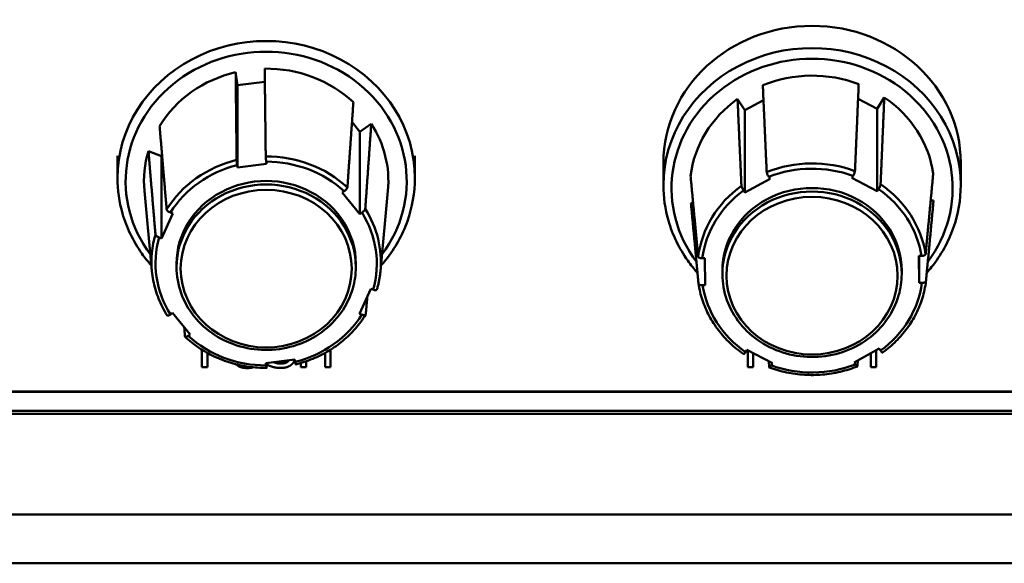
# Model space of a CAD drawing. Header units: inches. Extents: x 0.8 to 75.7, y -7.8 to 49.3.
# Tile 219 of 256: x 49.8 to 52.2, y 21.8 to 23.1. Entities that reach past the tile are written whole.
import ezdxf

# ---------------------------------------------------------------- set-up
doc = ezdxf.new("R2010")
doc.units = ezdxf.units.IN
doc.header["$MEASUREMENT"] = 0
doc.layers.add('Visible Edges(ROSSANSI)', color=7, linetype='Continuous', lineweight=50)
doc.layers.add('Visible Tangent Edges(ROSSANSI)', color=7, linetype='Continuous', lineweight=50)

msp = doc.modelspace()

# ---------------------------------------------------------------- linework, layer by layer
at = {"layer": 'Visible Edges(ROSSANSI)'}
for p, q in [((50.3388, 22.9955), (50.3434, 22.9635)), ((50.3434, 22.9635), (50.4105, 22.9717)), ((50.3434, 22.7615), (50.3434, 22.9635)), ((51.5708, 22.9296), (51.5887, 22.9019)), ((51.5887, 22.9019), (51.6344, 22.9269)), ((51.8667, 22.9299), (51.9139, 22.9054)), ((51.9139, 22.9054), (51.931, 22.9335)), ((51.5887, 22.6999), (51.5887, 22.9019)), ((51.9139, 22.7035), (51.9139, 22.9054)), ((50.6244, 22.8728), (50.644, 22.8493)), ((50.644, 22.8493), (50.6717, 22.8689)), ((50.644, 22.6473), (50.644, 22.8493)), ((50.1247, 22.8019), (50.157, 22.7896)), ((50.157, 22.7896), (50.1581, 22.7921)), ((50.0487, 22.79), (50.0487, 22.7358)), ((50.157, 22.5877), (50.157, 22.7896)), ((50.4148, 22.7703), (50.3434, 22.7615)), ((50.4139, 22.776), (50.4148, 22.7703)), ((50.7787, 22.79), (50.7787, 22.7358)), ((51.3887, 22.773), (51.3887, 22.7185)), ((52.1187, 22.773), (52.1187, 22.7185)), ((50.3434, 22.7615), (50.3426, 22.7673)), ((51.6506, 22.7338), (51.5887, 22.6999)), ((51.6474, 22.7387), (51.6506, 22.7338)), ((51.8511, 22.7359), (51.8542, 22.741)), ((51.9139, 22.7035), (51.8511, 22.7359)), ((50.1333, 22.5075), (50.1148, 22.7042)), ((50.6001, 22.6999), (50.6051, 22.7034)), ((50.644, 22.6473), (50.6001, 22.6999)), ((50.6942, 22.5075), (50.7126, 22.7042)), ((51.5887, 22.6999), (51.5855, 22.7049)), ((51.9169, 22.7085), (51.9139, 22.7035)), ((51.4563, 22.6743), (51.4617, 22.6743)), ((52.0449, 22.6807), (52.052, 22.6807)), ((50.1845, 22.649), (50.157, 22.5877)), ((50.1787, 22.6512), (50.1845, 22.649)), ((50.649, 22.6508), (50.644, 22.6473)), ((50.157, 22.5877), (50.1512, 22.5899)), ((51.4842, 22.5389), (51.4905, 22.539)), ((51.4905, 22.539), (51.4913, 22.4727)), ((52.017, 22.4784), (52.0161, 22.5447)), ((52.0161, 22.5447), (52.0224, 22.5447)), ((52.017, 22.4784), (52.017, 22.5447)), ((50.1937, 22.5174), (50.1937, 22.526)), ((50.6337, 22.5174), (50.6337, 22.526)), ((51.5337, 22.5001), (51.5337, 22.5087)), ((51.9737, 22.5001), (51.9737, 22.5087)), ((52.0233, 22.4784), (52.017, 22.4784)), ((50.643, 22.403), (50.6704, 22.4643)), ((50.6704, 22.4643), (50.6762, 22.4621)), ((51.4913, 22.4727), (51.485, 22.4726)), ((50.1785, 22.4011), (50.1835, 22.4047)), ((50.1835, 22.4047), (50.2274, 22.3521)), ((50.6488, 22.4008), (50.643, 22.403)), ((50.2274, 22.3521), (50.2224, 22.3486)), ((50.2561, 22.3144), (50.2561, 22.2715)), ((50.5713, 22.2715), (50.5713, 22.3144)), ((51.5905, 22.3088), (51.5936, 22.3139)), ((51.5936, 22.3139), (51.6564, 22.2814)), ((51.5961, 22.3126), (51.5961, 22.2715)), ((51.8569, 22.2836), (51.9188, 22.3174)), ((51.9113, 22.2715), (51.9113, 22.3133)), ((51.9188, 22.3174), (51.922, 22.3124)), ((50.2694, 22.3058), (50.2708, 22.3058)), ((50.2694, 22.2715), (50.2694, 22.3058)), ((50.4127, 22.2817), (50.4841, 22.2904)), ((50.4841, 22.2904), (50.4849, 22.2847)), ((50.512, 22.2715), (50.512, 22.2862)), ((50.5581, 22.3066), (50.5581, 22.2715)), ((51.6094, 22.2715), (51.6094, 22.3057)), ((51.8981, 22.3061), (51.8981, 22.2715)), ((50.2561, 22.2715), (50.2694, 22.2715)), ((50.4135, 22.276), (50.4127, 22.2817)), ((50.4172, 22.2822), (50.4172, 22.277)), ((50.4987, 22.282), (50.4987, 22.2715)), ((50.4987, 22.2715), (50.512, 22.2715)), ((50.5581, 22.2715), (50.5713, 22.2715)), ((51.5961, 22.2715), (51.6094, 22.2715)), ((51.6564, 22.2814), (51.6533, 22.2764)), ((51.8601, 22.2786), (51.8569, 22.2836)), ((51.8981, 22.2715), (51.9113, 22.2715)), ((32.975, 22.2118), (56.0703, 22.2118)), ((56.0703, 22.211), (32.975, 22.211)), ((33.0342, 22.165), (56.0703, 22.165)), ((56.0803, 22.1569), (33.0242, 22.1569))]:
    msp.add_line(p, q, dxfattribs=at)
for centre, major_axis, start_param, end_param in [((51.7537, 22.773), (-0.365, 0), 3.141593, 6.283185), ((50.4137, 22.728), (0.3, 0), 1.823335, 2.629953), ((50.4137, 22.728), (0.3, 0), 0.776138, 1.582756), ((51.7537, 22.7107), (0.3, 0), 1.179263, 1.98588), ((51.7537, 22.7107), (-0.3, 0), 5.368053, 6.174671), ((51.7537, 22.7107), (0.3, 0), 0.132065, 0.938683), ((50.4137, 22.728), (0.3, 0), 6.197204, 6.818743), ((50.4137, 22.728), (-0.3, 0), 6.012126, 6.369167), ((50.4137, 22.526), (0.22, 0), 0, 3.141593), ((51.7537, 22.5087), (0.22, 0), 0, 3.141593)]:
    msp.add_ellipse(centre, major_axis=major_axis, ratio=0.920845, start_param=start_param, end_param=end_param, dxfattribs=at)
for points, weights in [([(50.3412, 22.7802), (50.34, 22.8844), (50.3388, 22.9955)], [1.00002012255, 1.00052363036, 1]), ([(50.4101, 23.0042), (50.4114, 22.8931), (50.4126, 22.789)], [1, 1.0005236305, 1.00002012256]), ([(51.6328, 22.9634), (51.6377, 22.8535), (51.6423, 22.7505)], [1, 1.0005236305, 1.00002012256]), ([(51.8591, 22.7528), (51.8635, 22.856), (51.8682, 22.966)], [1.00002012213, 1.00052361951, 1]), ([(50.6131, 22.7128), (50.6202, 22.8138), (50.6278, 22.9215)], [1.00002012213, 1.00052361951, 1]), ([(51.5803, 22.7166), (51.5757, 22.8197), (51.5708, 22.9296)], [1.00002012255, 1.00052363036, 1]), ([(51.931, 22.9335), (51.9263, 22.8235), (51.9219, 22.7203)], [1, 1.00052363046, 1.00002012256]), ([(50.6717, 22.8689), (50.6641, 22.7612), (50.657, 22.6603)], [1, 1.00052363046, 1.00002012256]), ([(50.1521, 22.8632), (50.161, 22.7575), (50.1694, 22.6585)], [1, 1.00052363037, 1.00002012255]), ([(50.1419, 22.5972), (50.1336, 22.6962), (50.1247, 22.8019)], [1.00002012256, 1.00052363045, 1]), ([(52.0325, 22.5486), (52.0415, 22.6446), (52.0511, 22.747)], [1.00002012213, 1.00052361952, 1]), ([(51.4555, 22.7406), (51.4651, 22.6384), (51.4741, 22.5425)], [1, 1.00052363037, 1.00002012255]), ([(51.475, 22.4763), (51.466, 22.5721), (51.4563, 22.6743)], [1.00002012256, 1.00052363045, 1]), ([(52.052, 22.6807), (52.0424, 22.5783), (52.0333, 22.4823)], [1, 1.00052363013, 1.00002012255]), ([(50.6621, 22.4457), (50.6601, 22.4232), (50.6581, 22.401)], [1.00020210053, 1.00014043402, 1.00002012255]), ([(50.2144, 22.3467), (50.2135, 22.3582), (50.2126, 22.3698)], [1.00002012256, 1.00008387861, 1.00013116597]), ([(51.6484, 22.272), (51.648, 22.279), (51.6477, 22.2859)], [1.00002012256, 1.0000593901, 1.00009241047]), ([(51.8659, 22.2885), (51.8656, 22.2814), (51.8652, 22.2744)], [1.00009366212, 1.00006013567, 1.00002012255]), ([(50.415, 22.282), (50.4149, 22.2762), (50.4149, 22.2705)], [1.00008136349, 1.00005292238, 1.00002012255])]:
    msp.add_rational_spline(points, weights, degree=2, dxfattribs=at)
for points, degree, knots in [([(50.3426, 22.7673), (50.3424, 22.7684), (50.3422, 22.7699), (50.3419, 22.7723), (50.3417, 22.7738), (50.3415, 22.7761), (50.3414, 22.7773), (50.3413, 22.779), (50.3412, 22.7797), (50.3412, 22.7802)], 3, [-0.037779, -0.037779, -0.037779, -0.037779, -0.02826573, -0.02826573, -0.01879725, -0.01879725, -0.0093788, -0.0093788, -0.00090854, -0.00090854, -0.00090854, -0.00090854]), ([(50.4126, 22.789), (50.4126, 22.7885), (50.4126, 22.7877), (50.4128, 22.7861), (50.4129, 22.7848), (50.4131, 22.7825), (50.4133, 22.7811), (50.4136, 22.7786), (50.4138, 22.7772), (50.4139, 22.776)], 3, [0.00090854, 0.00090854, 0.00090854, 0.00090854, 0.0093788, 0.0093788, 0.01879725, 0.01879725, 0.02826573, 0.02826573, 0.037779, 0.037779, 0.037779, 0.037779]), ([(51.6423, 22.7505), (51.6423, 22.75), (51.6424, 22.7493), (51.6429, 22.7477), (51.6433, 22.7466), (51.6442, 22.7445), (51.6448, 22.7432), (51.646, 22.741), (51.6468, 22.7397), (51.6474, 22.7387)], 3, [0.00090854, 0.00090854, 0.00090854, 0.00090854, 0.0093788, 0.0093788, 0.01879725, 0.01879725, 0.02826573, 0.02826573, 0.037779, 0.037779, 0.037779, 0.037779]), ([(51.8542, 22.741), (51.8548, 22.742), (51.8555, 22.7433), (51.8566, 22.7455), (51.8572, 22.7468), (51.8581, 22.7489), (51.8585, 22.75), (51.8589, 22.7516), (51.8591, 22.7523), (51.8591, 22.7528)], 3, [-0.037779, -0.037779, -0.037779, -0.037779, -0.02826573, -0.02826573, -0.01879725, -0.01879725, -0.0093788, -0.0093788, -0.00090854, -0.00090854, -0.00090854, -0.00090854]), ([(50.132, 22.5211), (50.1236, 22.5304), (50.1158, 22.5402), (50.0873, 22.5805), (50.0711, 22.6138), (50.0529, 22.677), (50.0487, 22.7064), (50.0487, 22.7358)], 3, [5.7287517, 5.7287517, 5.7287517, 5.7287517, 5.8366429, 5.8366429, 6.155794, 6.155794, 6.4154345, 6.4154345, 6.4154345, 6.4154345]), ([(50.7787, 22.7358), (50.7787, 22.6999), (50.7725, 22.6641), (50.7482, 22.5959), (50.7302, 22.5637), (50.7034, 22.5302), (50.6995, 22.5256), (50.6955, 22.5211)], 3, [3.2738418, 3.2738418, 3.2738418, 3.2738418, 3.5908137, 3.5908137, 3.9085572, 3.9085572, 3.9605246, 3.9605246, 3.9605246, 3.9605246]), ([(51.9219, 22.7203), (51.9218, 22.7199), (51.9217, 22.7191), (51.9213, 22.7176), (51.9209, 22.7164), (51.92, 22.7143), (51.9194, 22.713), (51.9183, 22.7108), (51.9175, 22.7095), (51.9169, 22.7085)], 3, [0.00090854, 0.00090854, 0.00090854, 0.00090854, 0.0093788, 0.0093788, 0.01879725, 0.01879725, 0.02826573, 0.02826573, 0.037779, 0.037779, 0.037779, 0.037779]), ([(50.6051, 22.7034), (50.6061, 22.7041), (50.6072, 22.705), (50.609, 22.7067), (50.61, 22.7077), (50.6114, 22.7094), (50.6121, 22.7103), (50.6128, 22.7117), (50.613, 22.7123), (50.6131, 22.7128)], 3, [-0.037779, -0.037779, -0.037779, -0.037779, -0.02826573, -0.02826573, -0.01879725, -0.01879725, -0.0093788, -0.0093788, -0.00090854, -0.00090854, -0.00090854, -0.00090854]), ([(51.4724, 22.5032), (51.4639, 22.5128), (51.456, 22.5227), (51.4273, 22.5632), (51.4111, 22.5965), (51.3929, 22.6597), (51.3887, 22.6891), (51.3887, 22.7185)], 3, [6.1299612, 6.1299612, 6.1299612, 6.1299612, 6.2397678, 6.2397678, 6.5589189, 6.5589189, 6.8185593, 6.8185593, 6.8185593, 6.8185593]), ([(51.5855, 22.7049), (51.5848, 22.7059), (51.5841, 22.7072), (51.5829, 22.7094), (51.5823, 22.7107), (51.5814, 22.7127), (51.581, 22.7139), (51.5805, 22.7154), (51.5803, 22.7162), (51.5803, 22.7166)], 3, [-0.037779, -0.037779, -0.037779, -0.037779, -0.02826573, -0.02826573, -0.01879725, -0.01879725, -0.0093788, -0.0093788, -0.00090854, -0.00090854, -0.00090854, -0.00090854]), ([(52.1187, 22.7185), (52.1187, 22.6826), (52.1125, 22.6467), (52.0882, 22.5786), (52.0702, 22.5464), (52.0434, 22.5128), (52.0394, 22.5082), (52.0353, 22.5036)], 3, [3.6769667, 3.6769667, 3.6769667, 3.6769667, 3.9939386, 3.9939386, 4.3116821, 4.3116821, 4.364248, 4.364248, 4.364248, 4.364248]), ([(50.1694, 22.6585), (50.1694, 22.658), (50.1697, 22.6574), (50.1705, 22.6562), (50.1713, 22.6555), (50.1729, 22.6542), (50.174, 22.6534), (50.1762, 22.6522), (50.1775, 22.6516), (50.1787, 22.6512)], 3, [0.00090854, 0.00090854, 0.00090854, 0.00090854, 0.0093788, 0.0093788, 0.01879725, 0.01879725, 0.02826573, 0.02826573, 0.037779, 0.037779, 0.037779, 0.037779]), ([(50.657, 22.6603), (50.6569, 22.6598), (50.6567, 22.6591), (50.656, 22.6578), (50.6553, 22.6568), (50.6539, 22.6552), (50.653, 22.6541), (50.6511, 22.6525), (50.65, 22.6515), (50.649, 22.6508)], 3, [0.00090854, 0.00090854, 0.00090854, 0.00090854, 0.0093788, 0.0093788, 0.01879725, 0.01879725, 0.02826573, 0.02826573, 0.037779, 0.037779, 0.037779, 0.037779]), ([(50.1512, 22.5899), (50.1501, 22.5903), (50.1487, 22.5909), (50.1466, 22.5921), (50.1454, 22.5929), (50.1438, 22.5942), (50.143, 22.5949), (50.1422, 22.5961), (50.1419, 22.5967), (50.1419, 22.5972)], 3, [-0.037779, -0.037779, -0.037779, -0.037779, -0.02826573, -0.02826573, -0.01879725, -0.01879725, -0.0093788, -0.0093788, -0.00090854, -0.00090854, -0.00090854, -0.00090854]), ([(51.4741, 22.5425), (51.4742, 22.5421), (51.4745, 22.5416), (51.4754, 22.5408), (51.4762, 22.5403), (51.4779, 22.5396), (51.4792, 22.5393), (51.4815, 22.539), (51.483, 22.5389), (51.4842, 22.5389)], 3, [0.00090854, 0.00090854, 0.00090854, 0.00090854, 0.0093788, 0.0093788, 0.01879725, 0.01879725, 0.02826573, 0.02826573, 0.037779, 0.037779, 0.037779, 0.037779]), ([(52.0224, 22.5447), (52.0237, 22.5447), (52.0251, 22.5449), (52.0274, 22.5453), (52.0287, 22.5456), (52.0304, 22.5463), (52.0313, 22.5468), (52.0322, 22.5477), (52.0324, 22.5482), (52.0325, 22.5486)], 3, [-0.037779, -0.037779, -0.037779, -0.037779, -0.02826573, -0.02826573, -0.01879725, -0.01879725, -0.0093788, -0.0093788, -0.00090854, -0.00090854, -0.00090854, -0.00090854]), ([(50.1707, 22.3987), (50.1665, 22.4053), (50.1626, 22.4121), (50.1555, 22.426), (50.1523, 22.433), (50.1466, 22.4474), (50.1441, 22.4548), (50.1398, 22.4696), (50.1379, 22.4771), (50.1351, 22.4922), (50.134, 22.4998), (50.1333, 22.5075)], 3, [5.8879153, 5.8879153, 5.8879153, 5.8879153, 5.9762228, 5.9762228, 6.0645303, 6.0645303, 6.1528379, 6.1528379, 6.2411454, 6.2411454, 6.3294529, 6.3294529, 6.3294529, 6.3294529]), ([(50.1937, 22.5174), (50.1937, 22.4958), (50.1975, 22.4742), (50.2121, 22.4331), (50.223, 22.4137), (50.2509, 22.3789), (50.2679, 22.3636), (50.3062, 22.3386), (50.3276, 22.329), (50.3726, 22.3164), (50.3962, 22.3135), (50.4432, 22.3147), (50.4666, 22.3188), (50.5109, 22.3336), (50.5317, 22.3443), (50.5686, 22.3713), (50.5847, 22.3876), (50.6105, 22.4239), (50.6202, 22.4439), (50.6312, 22.482), (50.6337, 22.4997), (50.6337, 22.5174)], 3, [6.150936, 6.150936, 6.150936, 6.150936, 6.468408, 6.468408, 6.786528, 6.786528, 7.106098, 7.106098, 7.427045, 7.427045, 7.748825, 7.748825, 8.070843, 8.070843, 8.392525, 8.392525, 8.713267, 8.713267, 9.032564, 9.032564, 9.292529, 9.292529, 9.292529, 9.292529]), ([(50.6942, 22.5075), (50.6939, 22.5044), (50.6936, 22.5013), (50.6928, 22.4952), (50.6923, 22.4922), (50.6913, 22.4861), (50.6907, 22.4831), (50.6894, 22.477), (50.6887, 22.474), (50.6872, 22.468), (50.6864, 22.465), (50.6855, 22.4621)], 3, [3.3598234, 3.3598234, 3.3598234, 3.3598234, 3.3952459, 3.3952459, 3.4306684, 3.4306684, 3.4660909, 3.4660909, 3.5015134, 3.5015134, 3.5369359, 3.5369359, 3.5369359, 3.5369359]), ([(51.5337, 22.5001), (51.5337, 22.4785), (51.5375, 22.4569), (51.5521, 22.4158), (51.563, 22.3964), (51.5909, 22.3616), (51.6079, 22.3463), (51.6462, 22.3213), (51.6676, 22.3117), (51.7126, 22.2991), (51.7362, 22.2962), (51.7832, 22.2974), (51.8066, 22.3015), (51.8509, 22.3163), (51.8717, 22.327), (51.9086, 22.354), (51.9247, 22.3702), (51.9505, 22.4066), (51.9602, 22.4266), (51.9712, 22.4647), (51.9737, 22.4824), (51.9737, 22.5001)], 3, [5.747811, 5.747811, 5.747811, 5.747811, 6.065283, 6.065283, 6.383403, 6.383403, 6.702973, 6.702973, 7.02392, 7.02392, 7.3457, 7.3457, 7.667718, 7.667718, 7.9894, 7.9894, 8.310142, 8.310142, 8.629439, 8.629439, 8.889404, 8.889404, 8.889404, 8.889404]), ([(52.0333, 22.4823), (52.0316, 22.4686), (52.0287, 22.4551), (52.0206, 22.4286), (52.0154, 22.4157), (52.0029, 22.3908), (51.9956, 22.3788), (51.979, 22.356), (51.9698, 22.3453), (51.9495, 22.3252), (51.9386, 22.3159), (51.9269, 22.3075)], 3, [3.793425, 3.793425, 3.793425, 3.793425, 3.9515251, 3.9515251, 4.1096251, 4.1096251, 4.2677251, 4.2677251, 4.4258252, 4.4258252, 4.5839252, 4.5839252, 4.5839252, 4.5839252]), ([(52.0333, 22.4823), (52.0333, 22.4819), (52.033, 22.4814), (52.0321, 22.4805), (52.0313, 22.48), (52.0295, 22.4793), (52.0283, 22.479), (52.026, 22.4786), (52.0245, 22.4785), (52.0233, 22.4784)], 3, [0.00090854, 0.00090854, 0.00090854, 0.00090854, 0.0093788, 0.0093788, 0.01879725, 0.01879725, 0.02826573, 0.02826573, 0.037779, 0.037779, 0.037779, 0.037779]), ([(50.6762, 22.4621), (50.6774, 22.4617), (50.6788, 22.4613), (50.6809, 22.4608), (50.682, 22.4607), (50.6837, 22.4608), (50.6844, 22.461), (50.6852, 22.4614), (50.6854, 22.4617), (50.6855, 22.4621)], 3, [-0.037779, -0.037779, -0.037779, -0.037779, -0.02826573, -0.02826573, -0.01879725, -0.01879725, -0.0093788, -0.0093788, -0.0026753, -0.0026753, -0.0026753, -0.0026753]), ([(51.485, 22.4726), (51.4838, 22.4726), (51.4823, 22.4727), (51.48, 22.473), (51.4788, 22.4733), (51.477, 22.474), (51.4762, 22.4745), (51.4753, 22.4753), (51.475, 22.4758), (51.475, 22.4763)], 3, [-0.037779, -0.037779, -0.037779, -0.037779, -0.02826573, -0.02826573, -0.01879725, -0.01879725, -0.0093788, -0.0093788, -0.00090854, -0.00090854, -0.00090854, -0.00090854]), ([(51.5859, 22.3038), (51.574, 22.312), (51.5628, 22.321), (51.542, 22.3406), (51.5325, 22.3512), (51.5153, 22.3736), (51.5077, 22.3854), (51.4946, 22.41), (51.4891, 22.4228), (51.4803, 22.4491), (51.4771, 22.4626), (51.475, 22.4762)], 3, [5.8880582, 5.8880582, 5.8880582, 5.8880582, 6.0461562, 6.0461562, 6.2042542, 6.2042542, 6.3623521, 6.3623521, 6.5204501, 6.5204501, 6.6785481, 6.6785481, 6.6785481, 6.6785481]), ([(50.1707, 22.3987), (50.1708, 22.3985), (50.1709, 22.3984), (50.1715, 22.3981), (50.1721, 22.3981), (50.1735, 22.3984), (50.1745, 22.3988), (50.1763, 22.3997), (50.1775, 22.4004), (50.1785, 22.4011)], 3, [0.00502206, 0.00502206, 0.00502206, 0.00502206, 0.0093788, 0.0093788, 0.01879725, 0.01879725, 0.02826573, 0.02826573, 0.037779, 0.037779, 0.037779, 0.037779]), ([(50.6579, 22.4004), (50.6505, 22.3885), (50.6421, 22.3772), (50.6235, 22.3559), (50.6132, 22.3459), (50.5912, 22.3276), (50.5794, 22.3192), (50.5545, 22.3043), (50.5415, 22.2978), (50.5144, 22.2867), (50.5004, 22.2821), (50.4861, 22.2786)], 3, [3.7935176, 3.7935176, 3.7935176, 3.7935176, 3.9515779, 3.9515779, 4.1096381, 4.1096381, 4.2676984, 4.2676984, 4.4257587, 4.4257587, 4.583819, 4.583819, 4.583819, 4.583819]), ([(50.6581, 22.401), (50.6581, 22.4006), (50.6578, 22.4002), (50.657, 22.3997), (50.6562, 22.3995), (50.6546, 22.3994), (50.6534, 22.3995), (50.6513, 22.4), (50.6499, 22.4004), (50.6488, 22.4008)], 3, [0.00090854, 0.00090854, 0.00090854, 0.00090854, 0.0093788, 0.0093788, 0.01879725, 0.01879725, 0.02826573, 0.02826573, 0.037779, 0.037779, 0.037779, 0.037779]), ([(50.2224, 22.3486), (50.2214, 22.3479), (50.2202, 22.3472), (50.2184, 22.3462), (50.2174, 22.3459), (50.216, 22.3456), (50.2154, 22.3456), (50.2147, 22.3459), (50.2144, 22.3463), (50.2144, 22.3467)], 3, [-0.037779, -0.037779, -0.037779, -0.037779, -0.02826573, -0.02826573, -0.01879725, -0.01879725, -0.0093788, -0.0093788, -0.00090854, -0.00090854, -0.00090854, -0.00090854]), ([(50.4148, 22.2699), (50.4, 22.2698), (50.3852, 22.2708), (50.3559, 22.275), (50.3415, 22.2782), (50.3133, 22.2866), (50.2996, 22.2918), (50.2732, 22.3041), (50.2605, 22.3113), (50.2365, 22.3273), (50.2252, 22.3363), (50.2147, 22.3459)], 3, [4.8409806, 4.8409806, 4.8409806, 4.8409806, 4.9990177, 4.9990177, 5.1570548, 5.1570548, 5.3150919, 5.3150919, 5.473129, 5.473129, 5.6311662, 5.6311662, 5.6311662, 5.6311662]), ([(51.5859, 22.3038), (51.5859, 22.3038), (51.5859, 22.3038), (51.5862, 22.3037), (51.5866, 22.3039), (51.5875, 22.3046), (51.5881, 22.3053), (51.5892, 22.3068), (51.5899, 22.3078), (51.5905, 22.3088)], 3, [0.00779203, 0.00779203, 0.00779203, 0.00779203, 0.0093788, 0.0093788, 0.01879725, 0.01879725, 0.02826573, 0.02826573, 0.037779, 0.037779, 0.037779, 0.037779]), ([(51.922, 22.3124), (51.9226, 22.3114), (51.9234, 22.3104), (51.9246, 22.3089), (51.9252, 22.3083), (51.9261, 22.3076), (51.9265, 22.3074), (51.9268, 22.3075), (51.9268, 22.3075), (51.9269, 22.3075)], 3, [-0.037779, -0.037779, -0.037779, -0.037779, -0.02826573, -0.02826573, -0.01879725, -0.01879725, -0.0093788, -0.0093788, -0.00766085, -0.00766085, -0.00766085, -0.00766085]), ([(50.4491, 22.2812), (50.4601, 22.2812), (50.4676, 22.2869), (50.4688, 22.2886)], 2, [0, 0, 0, 1, 1.331551, 1.331551, 1.331551]), ([(50.4694, 22.2886), (50.468, 22.2864), (50.4601, 22.2805), (50.4491, 22.2805)], 2, [-1.412839, -1.412839, -1.412839, -1, 0, 0, 0]), ([(50.4761, 22.2782), (50.4804, 22.2819), (50.4836, 22.2887), (50.4841, 22.2904)], 2, [-2, -2, -2, -1, -0.686359, -0.686359, -0.686359]), ([(50.4849, 22.2847), (50.4851, 22.2836), (50.4853, 22.2823), (50.4856, 22.2806), (50.4857, 22.2798), (50.486, 22.2789), (50.4861, 22.2786), (50.4861, 22.2786), (50.4861, 22.2786), (50.4861, 22.2786)], 3, [-0.037779, -0.037779, -0.037779, -0.037779, -0.02826573, -0.02826573, -0.01879725, -0.01879725, -0.0093788, -0.0093788, -0.00929971, -0.00929971, -0.00929971, -0.00929971]), ([(50.4149, 22.2705), (50.4149, 22.2701), (50.4148, 22.2699), (50.4147, 22.2698), (50.4146, 22.2701), (50.4144, 22.271), (50.4142, 22.2719), (50.4139, 22.2736), (50.4137, 22.2748), (50.4135, 22.276)], 3, [0.00090854, 0.00090854, 0.00090854, 0.00090854, 0.0093788, 0.0093788, 0.01879725, 0.01879725, 0.02826573, 0.02826573, 0.037779, 0.037779, 0.037779, 0.037779]), ([(50.4491, 22.2805), (50.4414, 22.2805), (50.4325, 22.2838), (50.4319, 22.284)], 2, [-2, -2, -2, -1, -0.93205, -0.93205, -0.93205]), ([(51.6533, 22.2764), (51.6527, 22.2754), (51.652, 22.2743), (51.6508, 22.2728), (51.6502, 22.2721), (51.6494, 22.2714), (51.649, 22.2712), (51.6485, 22.2714), (51.6484, 22.2716), (51.6484, 22.272)], 3, [-0.037779, -0.037779, -0.037779, -0.037779, -0.02826573, -0.02826573, -0.01879725, -0.01879725, -0.0093788, -0.0093788, -0.00090854, -0.00090854, -0.00090854, -0.00090854]), ([(51.8649, 22.2737), (51.8513, 22.2683), (51.8372, 22.2639), (51.8085, 22.2571), (51.7939, 22.2548), (51.7645, 22.2524), (51.7496, 22.2522), (51.7201, 22.254), (51.7054, 22.256), (51.6766, 22.2621), (51.6624, 22.2662), (51.6487, 22.2713)], 3, [4.8409292, 4.8409292, 4.8409292, 4.8409292, 4.9989515, 4.9989515, 5.1569738, 5.1569738, 5.3149961, 5.3149961, 5.4730184, 5.4730184, 5.6310407, 5.6310407, 5.6310407, 5.6310407]), ([(51.8652, 22.2744), (51.8652, 22.274), (51.865, 22.2737), (51.8646, 22.2736), (51.8642, 22.2737), (51.8633, 22.2745), (51.8626, 22.2751), (51.8615, 22.2766), (51.8607, 22.2776), (51.8601, 22.2786)], 3, [0.00090854, 0.00090854, 0.00090854, 0.00090854, 0.0093788, 0.0093788, 0.01879725, 0.01879725, 0.02826573, 0.02826573, 0.037779, 0.037779, 0.037779, 0.037779])]:
    msp.add_open_spline(points, degree=degree, knots=knots, dxfattribs=at)
for points in [[(50.3392, 22.2791), (50.3397, 22.2786), (50.3403, 22.2781)], [(50.3403, 22.2781), (50.3449, 22.2738), (50.3581, 22.2696), (50.3669, 22.2696)], [(50.3669, 22.2696), (50.3758, 22.2696), (50.382, 22.2715)], [(50.4172, 22.277), (50.4239, 22.274), (50.4392, 22.2699), (50.45, 22.2699)], [(50.4335, 22.2842), (50.4416, 22.2812), (50.4491, 22.2812)], [(50.45, 22.2699), (50.4592, 22.2699), (50.4713, 22.2742), (50.4761, 22.2782)]]:
    msp.add_open_spline(points, degree=2, dxfattribs=at)
at = {"layer": 'Visible Tangent Edges(ROSSANSI)'}
for p, q in [((50.4491, 22.2812), (50.4491, 22.2805)), ((31.9542, 21.9106), (70.1442, 21.9106)), ((70.1442, 21.7906), (31.9542, 21.7906))]:
    msp.add_line(p, q, dxfattribs=at)
for centre, major_axis, start_param, end_param in [((50.4137, 22.728), (-0.345, 0), 2.539136, 6.885642), ((50.4137, 22.7358), (0.365, 0), 0, 3.141593), ((51.7537, 22.7107), (-0.345, 0), 2.538457, 6.88789), ((51.7537, 22.7185), (0.365, 0), 0, 3.141593), ((50.4137, 22.5297), (-0.2815, 0), 4.972869, 5.763605), ((50.4137, 22.5297), (-0.2815, 0), 3.925672, 4.716407), ((50.4137, 22.526), (0.2715, 0), 0.788826, 1.570067), ((51.7537, 22.5124), (-0.2815, 0), 4.328797, 5.119532), ((50.4137, 22.526), (0.2715, 0), 1.836024, 2.617265), ((51.7537, 22.5087), (0.2715, 0), 1.191951, 1.973192), ((50.4137, 22.5174), (0.22, 0), 0, 3.141593), ((51.7537, 22.5124), (0.2815, 0), 0.140006, 0.930742), ((51.7537, 22.5124), (-0.2815, 0), 5.375994, 6.166729), ((51.7537, 22.5087), (-0.2715, 0), 5.380741, 6.161982), ((51.7537, 22.5001), (0.22, 0), 0, 3.141593), ((51.7537, 22.5087), (0.2715, 0), 0.144753, 0.925995), ((50.4137, 22.526), (0.2715, 0), 6.024814, 6.806055), ((50.4137, 22.5297), (0.2815, 0), 6.197204, 6.810802), ((50.4137, 22.5297), (-0.2815, 0), 6.020067, 6.369167), ((50.4137, 22.526), (-0.2715, 0), 6.024814, 6.806055), ((51.7537, 22.5087), (0.2715, 0), 5.380741, 6.161982), ((51.7537, 22.5087), (-0.2715, 0), 0.144753, 0.925995), ((50.4137, 22.526), (-0.2715, 0), 1.836024, 2.617265), ((50.4137, 22.526), (-0.2715, 0), 0.788826, 1.570067), ((51.7537, 22.5087), (-0.2715, 0), 1.191951, 1.973192)]:
    msp.add_ellipse(centre, major_axis=major_axis, ratio=0.920845, start_param=start_param, end_param=end_param, dxfattribs=at)
for centre in [(50.4137, 22.5135), (51.7537, 22.4962)]:
    msp.add_ellipse(centre, major_axis=(0.21, 0), ratio=0.920845, dxfattribs=at)

doc.saveas('drawing.dxf')
